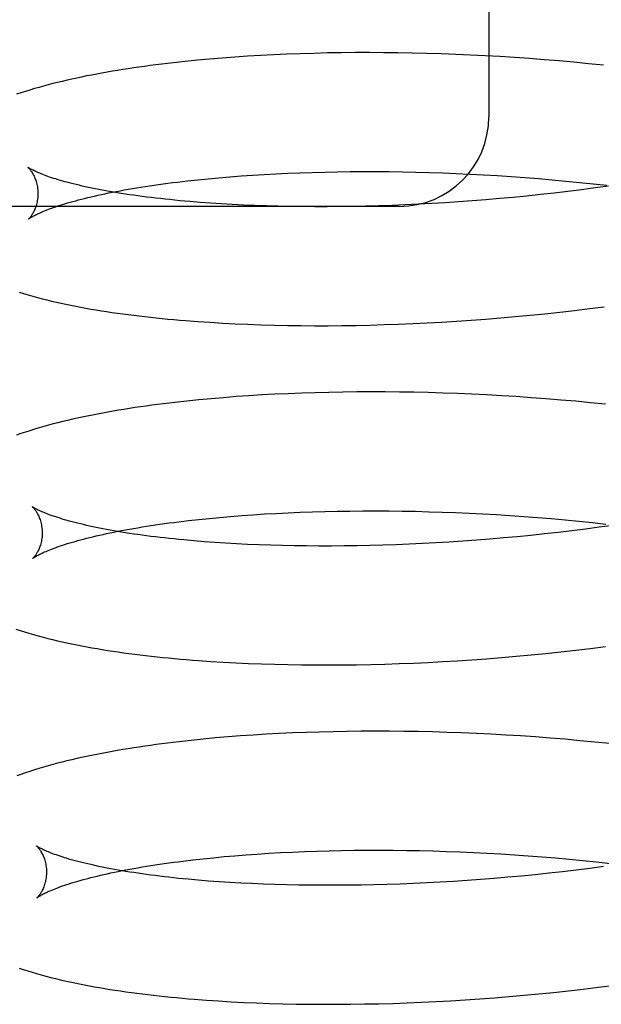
# Model space of a CAD drawing. Header units: inches. Extents: x 0 to 204, y 0 to 132.
# Tile 19 of 99: x 37.292 to 37.3894, y 50.0135 to 50.1783. Entities that reach past the tile are written whole.
import ezdxf

# ---------------------------------------------------------------- set-up
doc = ezdxf.new("R2010")
doc.units = ezdxf.units.IN
doc.header["$LTSCALE"] = 11.243375
doc.header["$MEASUREMENT"] = 0
doc.linetypes.add('HIDDEN', pattern=[0.2, 0.1, -0.1])
doc.layers.add('DEFAULT_2', color=8, linetype='HIDDEN')

msp = doc.modelspace()

# ---------------------------------------------------------------- linework, layer by layer
at = {"layer": 'DEFAULT_2', "color": 8, "linetype": 'HIDDEN'}
for p, q in [((37.3706, 50.38202), (37.3706, 50.16202)), ((37.32804, 50.172), (37.32593, 50.17184)), ((37.33019, 50.17215), (37.32804, 50.172)), ((37.33236, 50.17228), (37.33019, 50.17215)), ((37.33456, 50.17239), (37.33236, 50.17228)), ((37.33678, 50.17249), (37.33456, 50.17239)), ((37.33903, 50.17257), (37.33678, 50.17249)), ((37.3413, 50.17264), (37.33903, 50.17257)), ((37.3436, 50.1727), (37.3413, 50.17264)), ((37.34591, 50.17273), (37.3436, 50.1727)), ((37.34825, 50.17276), (37.34591, 50.17273)), ((37.35061, 50.17276), (37.34825, 50.17276)), ((37.35298, 50.17275), (37.35061, 50.17276)), ((37.35537, 50.17273), (37.35298, 50.17275)), ((37.35777, 50.17269), (37.35537, 50.17273)), ((37.36019, 50.17263), (37.35777, 50.17269)), ((37.36262, 50.17256), (37.36019, 50.17263)), ((37.36506, 50.17247), (37.36262, 50.17256)), ((37.36752, 50.17236), (37.36506, 50.17247)), ((37.36998, 50.17224), (37.36752, 50.17236)), ((37.37244, 50.1721), (37.36998, 50.17224)), ((37.37492, 50.17194), (37.37244, 50.1721)), ((37.37739, 50.17177), (37.37492, 50.17194)), ((37.32179, 50.17148), (37.31977, 50.17128)), ((37.32384, 50.17167), (37.32179, 50.17148)), ((37.32593, 50.17184), (37.32384, 50.17167)), ((37.37987, 50.17158), (37.37739, 50.17177)), ((37.38236, 50.17137), (37.37987, 50.17158)), ((37.38484, 50.17115), (37.38236, 50.17137)), ((37.38732, 50.17091), (37.38484, 50.17115)), ((37.3898, 50.17065), (37.38732, 50.17091)), ((37.32724, 50.15198), (37.32911, 50.15212)), ((37.32911, 50.15212), (37.33102, 50.15225)), ((37.33102, 50.15225), (37.33296, 50.15237)), ((37.33296, 50.15237), (37.33493, 50.15248)), ((37.33493, 50.15248), (37.33694, 50.15257)), ((37.33694, 50.15257), (37.33897, 50.15265)), ((37.33897, 50.15265), (37.34104, 50.15272)), ((37.34104, 50.15272), (37.34313, 50.15277)), ((37.34313, 50.15277), (37.34524, 50.15281)), ((37.34524, 50.15281), (37.34738, 50.15284)), ((37.34738, 50.15284), (37.34954, 50.15285)), ((37.34954, 50.15285), (37.35173, 50.15285)), ((37.35173, 50.15285), (37.35393, 50.15284)), ((37.35393, 50.15284), (37.35614, 50.15281)), ((37.35614, 50.15281), (37.35838, 50.15276)), ((37.35838, 50.15276), (37.36063, 50.1527)), ((37.36063, 50.1527), (37.36289, 50.15263)), ((37.36289, 50.15263), (37.36516, 50.15254)), ((37.36516, 50.15254), (37.36744, 50.15243)), ((37.36744, 50.15243), (37.36972, 50.15231)), ((37.36972, 50.15231), (37.37202, 50.15218)), ((37.37202, 50.15218), (37.37432, 50.15203)), ((37.31848, 50.1511), (37.32015, 50.1513)), ((37.32015, 50.1513), (37.32186, 50.15148)), ((37.32186, 50.15148), (37.32361, 50.15166)), ((37.32361, 50.15166), (37.32541, 50.15182)), ((37.32541, 50.15182), (37.32724, 50.15198)), ((37.37432, 50.15203), (37.37662, 50.15186)), ((37.37662, 50.15186), (37.37892, 50.15168)), ((37.37892, 50.15168), (37.38122, 50.15149)), ((37.38122, 50.15149), (37.38352, 50.15127)), ((37.38352, 50.15127), (37.38581, 50.15105)), ((37.38581, 50.15105), (37.3881, 50.15081)), ((37.3881, 50.15081), (37.39039, 50.15055)), ((37.37926, 50.149), (37.37697, 50.14876)), ((37.38155, 50.14925), (37.37926, 50.149)), ((37.38384, 50.14953), (37.38155, 50.14925)), ((37.38612, 50.14981), (37.38384, 50.14953)), ((37.3884, 50.15011), (37.38612, 50.14981)), ((37.39067, 50.15043), (37.3884, 50.15011)), ((37.32223, 50.14769), (37.32051, 50.14783)), ((37.32399, 50.14757), (37.32223, 50.14769)), ((37.32579, 50.14745), (37.32399, 50.14757)), ((37.32763, 50.14734), (37.32579, 50.14745)), ((37.32951, 50.14725), (37.32763, 50.14734)), ((37.33142, 50.14717), (37.32951, 50.14725)), ((37.33337, 50.1471), (37.33142, 50.14717)), ((37.35434, 50.14719), (37.35214, 50.14712)), ((37.35655, 50.14728), (37.35434, 50.14719)), ((37.35878, 50.14738), (37.35655, 50.14728)), ((37.36103, 50.1475), (37.35878, 50.14738)), ((37.36328, 50.14764), (37.36103, 50.1475)), ((37.36555, 50.14778), (37.36328, 50.14764)), ((37.36782, 50.14795), (37.36555, 50.14778)), ((37.3701, 50.14813), (37.36782, 50.14795)), ((37.37239, 50.14832), (37.3701, 50.14813)), ((37.37467, 50.14853), (37.37239, 50.14832)), ((37.37697, 50.14876), (37.37467, 50.14853)), ((37.3556, 50.14702), (37.2106, 50.14702)), ((37.33534, 50.14705), (37.33337, 50.1471)), ((37.33735, 50.14701), (37.33534, 50.14705)), ((37.33939, 50.14698), (37.33735, 50.14701)), ((37.34146, 50.14697), (37.33939, 50.14698)), ((37.34355, 50.14697), (37.34146, 50.14697)), ((37.34566, 50.14698), (37.34355, 50.14697)), ((37.3478, 50.14701), (37.34566, 50.14698)), ((37.34996, 50.14706), (37.3478, 50.14701)), ((37.35214, 50.14712), (37.34996, 50.14706)), ((37.37751, 50.1288), (37.37999, 50.12906)), ((37.37999, 50.12906), (37.38248, 50.12932)), ((37.38248, 50.12932), (37.38496, 50.12961)), ((37.38496, 50.12961), (37.38744, 50.12991)), ((37.38744, 50.12991), (37.38992, 50.13023)), ((37.32186, 50.12776), (37.32391, 50.12762)), ((37.32391, 50.12762), (37.326, 50.12749)), ((37.326, 50.12749), (37.32812, 50.12738)), ((37.35547, 50.12731), (37.35788, 50.12741)), ((37.35788, 50.12741), (37.3603, 50.12752)), ((37.3603, 50.12752), (37.36273, 50.12766)), ((37.36273, 50.12766), (37.36518, 50.12781)), ((37.36518, 50.12781), (37.36763, 50.12797)), ((37.36763, 50.12797), (37.37009, 50.12815)), ((37.37009, 50.12815), (37.37256, 50.12835)), ((37.37256, 50.12835), (37.37503, 50.12857)), ((37.37503, 50.12857), (37.37751, 50.1288)), ((37.32812, 50.12738), (37.33026, 50.12729)), ((37.33026, 50.12729), (37.33244, 50.12721)), ((37.33244, 50.12721), (37.33464, 50.12715)), ((37.33464, 50.12715), (37.33686, 50.1271)), ((37.33686, 50.1271), (37.33912, 50.12707)), ((37.33912, 50.12707), (37.34139, 50.12706)), ((37.34139, 50.12706), (37.34369, 50.12706)), ((37.34369, 50.12706), (37.34601, 50.12708)), ((37.34601, 50.12708), (37.34835, 50.12711)), ((37.34835, 50.12711), (37.3507, 50.12716)), ((37.3507, 50.12716), (37.35308, 50.12723)), ((37.35308, 50.12723), (37.35547, 50.12731)), ((37.34383, 50.1159), (37.34154, 50.11584)), ((37.34615, 50.11594), (37.34383, 50.1159)), ((37.34849, 50.11596), (37.34615, 50.11594)), ((37.35085, 50.11597), (37.34849, 50.11596)), ((37.35322, 50.11597), (37.35085, 50.11597)), ((37.35562, 50.11594), (37.35322, 50.11597)), ((37.35802, 50.11591), (37.35562, 50.11594)), ((37.36045, 50.11585), (37.35802, 50.11591)), ((37.32203, 50.11465), (37.32, 50.11444)), ((37.32408, 50.11484), (37.32203, 50.11465)), ((37.32616, 50.11501), (37.32408, 50.11484)), ((37.32827, 50.11518), (37.32616, 50.11501)), ((37.33042, 50.11532), (37.32827, 50.11518)), ((37.33259, 50.11546), (37.33042, 50.11532)), ((37.33479, 50.11557), (37.33259, 50.11546)), ((37.33701, 50.11568), (37.33479, 50.11557)), ((37.33926, 50.11577), (37.33701, 50.11568)), ((37.34154, 50.11584), (37.33926, 50.11577)), ((37.36288, 50.11578), (37.36045, 50.11585)), ((37.36533, 50.11569), (37.36288, 50.11578)), ((37.36778, 50.11559), (37.36533, 50.11569)), ((37.37025, 50.11547), (37.36778, 50.11559)), ((37.37272, 50.11533), (37.37025, 50.11547)), ((37.3752, 50.11518), (37.37272, 50.11533)), ((37.37768, 50.11501), (37.3752, 50.11518)), ((37.38017, 50.11482), (37.37768, 50.11501)), ((37.38266, 50.11462), (37.38017, 50.11482)), ((37.38515, 50.1144), (37.38266, 50.11462)), ((37.38764, 50.11416), (37.38515, 50.1144)), ((37.39012, 50.1139), (37.38764, 50.11416)), ((37.31868, 50.09425), (37.32033, 50.09444)), ((37.32033, 50.09444), (37.32203, 50.09463)), ((37.32203, 50.09463), (37.32376, 50.09481)), ((37.32376, 50.09481), (37.32554, 50.09498)), ((37.32554, 50.09498), (37.32736, 50.09514)), ((37.32736, 50.09514), (37.32921, 50.09528)), ((37.32921, 50.09528), (37.3311, 50.09542)), ((37.3311, 50.09542), (37.33303, 50.09554)), ((37.33303, 50.09554), (37.33499, 50.09565)), ((37.33499, 50.09565), (37.33698, 50.09575)), ((37.33698, 50.09575), (37.339, 50.09583)), ((37.339, 50.09583), (37.34105, 50.09591)), ((37.34105, 50.09591), (37.34312, 50.09596)), ((37.34312, 50.09596), (37.34523, 50.09601)), ((37.34523, 50.09601), (37.34735, 50.09604)), ((37.34735, 50.09604), (37.3495, 50.09606)), ((37.3495, 50.09606), (37.35167, 50.09606)), ((37.35167, 50.09606), (37.35386, 50.09605)), ((37.35386, 50.09605), (37.35607, 50.09603)), ((37.35607, 50.09603), (37.35829, 50.09599)), ((37.35829, 50.09599), (37.36053, 50.09593)), ((37.36053, 50.09593), (37.36278, 50.09586)), ((37.36278, 50.09586), (37.36504, 50.09578)), ((37.36504, 50.09578), (37.36732, 50.09568)), ((37.36732, 50.09568), (37.3696, 50.09557)), ((37.3696, 50.09557), (37.37188, 50.09544)), ((37.37188, 50.09544), (37.37417, 50.09529)), ((37.37417, 50.09529), (37.37647, 50.09514)), ((37.37647, 50.09514), (37.37877, 50.09496)), ((37.37877, 50.09496), (37.38106, 50.09477)), ((37.38106, 50.09477), (37.38336, 50.09457)), ((37.38336, 50.09457), (37.38565, 50.09435)), ((37.38681, 50.09302), (37.38453, 50.09273)), ((37.38565, 50.09435), (37.38794, 50.09411)), ((37.38909, 50.09332), (37.38681, 50.09302)), ((37.38794, 50.09411), (37.39022, 50.09386)), ((37.39136, 50.09363), (37.38909, 50.09332)), ((37.36851, 50.09116), (37.36624, 50.09099)), ((37.37079, 50.09133), (37.36851, 50.09116)), ((37.37308, 50.09153), (37.37079, 50.09133)), ((37.37537, 50.09174), (37.37308, 50.09153)), ((37.37766, 50.09196), (37.37537, 50.09174)), ((37.37995, 50.0922), (37.37766, 50.09196)), ((37.38224, 50.09246), (37.37995, 50.0922)), ((37.38453, 50.09273), (37.38224, 50.09246)), ((37.32294, 50.0909), (37.32121, 50.09104)), ((37.3247, 50.09078), (37.32294, 50.0909)), ((37.3265, 50.09066), (37.3247, 50.09078)), ((37.32834, 50.09055), (37.3265, 50.09066)), ((37.33021, 50.09046), (37.32834, 50.09055)), ((37.33212, 50.09038), (37.33021, 50.09046)), ((37.33407, 50.09031), (37.33212, 50.09038)), ((37.33605, 50.09026), (37.33407, 50.09031)), ((37.33805, 50.09022), (37.33605, 50.09026)), ((37.34009, 50.09019), (37.33805, 50.09022)), ((37.34215, 50.09018), (37.34009, 50.09019)), ((37.34425, 50.09018), (37.34215, 50.09018)), ((37.34636, 50.09019), (37.34425, 50.09018)), ((37.3485, 50.09022), (37.34636, 50.09019)), ((37.35066, 50.09027), (37.3485, 50.09022)), ((37.35284, 50.09033), (37.35066, 50.09027)), ((37.35503, 50.0904), (37.35284, 50.09033)), ((37.35725, 50.09049), (37.35503, 50.0904)), ((37.35948, 50.09059), (37.35725, 50.09049)), ((37.36172, 50.09071), (37.35948, 50.09059)), ((37.36397, 50.09084), (37.36172, 50.09071)), ((37.36624, 50.09099), (37.36397, 50.09084)), ((37.38515, 50.07275), (37.38764, 50.07305)), ((37.38764, 50.07305), (37.39013, 50.07337)), ((37.37024, 50.07132), (37.37272, 50.07152)), ((37.37272, 50.07152), (37.3752, 50.07173)), ((37.3752, 50.07173), (37.37768, 50.07196)), ((37.37768, 50.07196), (37.38017, 50.07221)), ((37.38017, 50.07221), (37.38266, 50.07247)), ((37.38266, 50.07247), (37.38515, 50.07275)), ((37.32402, 50.07087), (37.3261, 50.07074)), ((37.3261, 50.07074), (37.32822, 50.07062)), ((37.32822, 50.07062), (37.33036, 50.07053)), ((37.33036, 50.07053), (37.33254, 50.07044)), ((37.33254, 50.07044), (37.33474, 50.07038)), ((37.33474, 50.07038), (37.33696, 50.07033)), ((37.33696, 50.07033), (37.33922, 50.07029)), ((37.33922, 50.07029), (37.34149, 50.07027)), ((37.34149, 50.07027), (37.34379, 50.07027)), ((37.34379, 50.07027), (37.34611, 50.07028)), ((37.34611, 50.07028), (37.34845, 50.07031)), ((37.34845, 50.07031), (37.35082, 50.07036)), ((37.35082, 50.07036), (37.35319, 50.07042)), ((37.35319, 50.07042), (37.35559, 50.0705)), ((37.35559, 50.0705), (37.358, 50.07059)), ((37.358, 50.07059), (37.36043, 50.0707)), ((37.36043, 50.0707), (37.36286, 50.07083)), ((37.36286, 50.07083), (37.36531, 50.07098)), ((37.36531, 50.07098), (37.36777, 50.07114)), ((37.36777, 50.07114), (37.37024, 50.07132)), ((37.32689, 50.05822), (37.32481, 50.05805)), ((37.329, 50.05839), (37.32689, 50.05822)), ((37.33114, 50.05853), (37.329, 50.05839)), ((37.33332, 50.05867), (37.33114, 50.05853)), ((37.33551, 50.05878), (37.33332, 50.05867)), ((37.33774, 50.05889), (37.33551, 50.05878)), ((37.33999, 50.05897), (37.33774, 50.05889)), ((37.34226, 50.05905), (37.33999, 50.05897)), ((37.34456, 50.0591), (37.34226, 50.05905)), ((37.34688, 50.05915), (37.34456, 50.0591)), ((37.34922, 50.05917), (37.34688, 50.05915)), ((37.35157, 50.05918), (37.34922, 50.05917)), ((37.35395, 50.05918), (37.35157, 50.05918)), ((37.35634, 50.05915), (37.35395, 50.05918)), ((37.35875, 50.05912), (37.35634, 50.05915)), ((37.36117, 50.05906), (37.35875, 50.05912)), ((37.36361, 50.05899), (37.36117, 50.05906)), ((37.36605, 50.0589), (37.36361, 50.05899)), ((37.36851, 50.0588), (37.36605, 50.0589)), ((37.37098, 50.05868), (37.36851, 50.0588)), ((37.37345, 50.05854), (37.37098, 50.05868)), ((37.37593, 50.05839), (37.37345, 50.05854)), ((37.37841, 50.05822), (37.37593, 50.05839)), ((37.3809, 50.05803), (37.37841, 50.05822)), ((37.32275, 50.05786), (37.32073, 50.05765)), ((37.32481, 50.05805), (37.32275, 50.05786)), ((37.38338, 50.05783), (37.3809, 50.05803)), ((37.38587, 50.0576), (37.38338, 50.05783)), ((37.38836, 50.05737), (37.38587, 50.0576)), ((37.39085, 50.05711), (37.38836, 50.05737)), ((37.32808, 50.03834), (37.32993, 50.03849)), ((37.32993, 50.03849), (37.33182, 50.03863)), ((37.33182, 50.03863), (37.33375, 50.03875)), ((37.33375, 50.03875), (37.33571, 50.03886)), ((37.33571, 50.03886), (37.3377, 50.03896)), ((37.3377, 50.03896), (37.33972, 50.03904)), ((37.33972, 50.03904), (37.34177, 50.03911)), ((37.34177, 50.03911), (37.34385, 50.03917)), ((37.34385, 50.03917), (37.34595, 50.03922)), ((37.34595, 50.03922), (37.34807, 50.03925)), ((37.34807, 50.03925), (37.35022, 50.03927)), ((37.35022, 50.03927), (37.35239, 50.03927)), ((37.35239, 50.03927), (37.35458, 50.03926)), ((37.35458, 50.03926), (37.35679, 50.03924)), ((37.35679, 50.03924), (37.35901, 50.0392)), ((37.35901, 50.0392), (37.36125, 50.03914)), ((37.36125, 50.03914), (37.3635, 50.03907)), ((37.3635, 50.03907), (37.36576, 50.03899)), ((37.36576, 50.03899), (37.36804, 50.03889)), ((37.36804, 50.03889), (37.37032, 50.03878)), ((37.37032, 50.03878), (37.3726, 50.03865)), ((37.3726, 50.03865), (37.37489, 50.0385)), ((37.37489, 50.0385), (37.37719, 50.03834)), ((37.3194, 50.03746), (37.32105, 50.03765)), ((37.32105, 50.03765), (37.32275, 50.03784)), ((37.32275, 50.03784), (37.32448, 50.03802)), ((37.32448, 50.03802), (37.32626, 50.03819)), ((37.32626, 50.03819), (37.32808, 50.03834)), ((37.37719, 50.03834), (37.37949, 50.03817)), ((37.37949, 50.03817), (37.38178, 50.03798)), ((37.38178, 50.03798), (37.38408, 50.03778)), ((37.38408, 50.03778), (37.38637, 50.03756)), ((37.38637, 50.03756), (37.38866, 50.03732)), ((37.38866, 50.03732), (37.39094, 50.03707)), ((37.37838, 50.03517), (37.37609, 50.03495)), ((37.38067, 50.03541), (37.37838, 50.03517)), ((37.38296, 50.03567), (37.38067, 50.03541)), ((37.38525, 50.03594), (37.38296, 50.03567)), ((37.38753, 50.03623), (37.38525, 50.03594)), ((37.38981, 50.03653), (37.38753, 50.03623)), ((37.32366, 50.03411), (37.32194, 50.03425)), ((37.32542, 50.03398), (37.32366, 50.03411)), ((37.32722, 50.03387), (37.32542, 50.03398)), ((37.32906, 50.03376), (37.32722, 50.03387)), ((37.33093, 50.03367), (37.32906, 50.03376)), ((37.33284, 50.03359), (37.33093, 50.03367)), ((37.33479, 50.03352), (37.33284, 50.03359)), ((37.33677, 50.03347), (37.33479, 50.03352)), ((37.33877, 50.03343), (37.33677, 50.03347)), ((37.35138, 50.03348), (37.34922, 50.03343)), ((37.35356, 50.03353), (37.35138, 50.03348)), ((37.35575, 50.03361), (37.35356, 50.03353)), ((37.35797, 50.0337), (37.35575, 50.03361)), ((37.3602, 50.0338), (37.35797, 50.0337)), ((37.36244, 50.03392), (37.3602, 50.0338)), ((37.36469, 50.03405), (37.36244, 50.03392)), ((37.36696, 50.0342), (37.36469, 50.03405)), ((37.36923, 50.03436), (37.36696, 50.0342)), ((37.37151, 50.03454), (37.36923, 50.03436)), ((37.3738, 50.03474), (37.37151, 50.03454)), ((37.37609, 50.03495), (37.3738, 50.03474)), ((37.34081, 50.0334), (37.33877, 50.03343)), ((37.34288, 50.03339), (37.34081, 50.0334)), ((37.34497, 50.03339), (37.34288, 50.03339)), ((37.34708, 50.0334), (37.34497, 50.03339)), ((37.34922, 50.03343), (37.34708, 50.0334)), ((37.37896, 50.01522), (37.38144, 50.01547)), ((37.38144, 50.01547), (37.38392, 50.01574)), ((37.38392, 50.01574), (37.3864, 50.01603)), ((37.3864, 50.01603), (37.38889, 50.01633)), ((37.38889, 50.01633), (37.39137, 50.01665)), ((37.3233, 50.01417), (37.32535, 50.01404)), ((37.32535, 50.01404), (37.32744, 50.01391)), ((37.32744, 50.01391), (37.32956, 50.0138)), ((37.32956, 50.0138), (37.33171, 50.01371)), ((37.33171, 50.01371), (37.33388, 50.01363)), ((37.35452, 50.01364), (37.35692, 50.01373)), ((37.35692, 50.01373), (37.35932, 50.01383)), ((37.35932, 50.01383), (37.36174, 50.01394)), ((37.36174, 50.01394), (37.36418, 50.01407)), ((37.36418, 50.01407), (37.36662, 50.01422)), ((37.36662, 50.01422), (37.36907, 50.01439)), ((37.36907, 50.01439), (37.37154, 50.01457)), ((37.37154, 50.01457), (37.374, 50.01477)), ((37.374, 50.01477), (37.37648, 50.01499)), ((37.37648, 50.01499), (37.37896, 50.01522)), ((37.33388, 50.01363), (37.33608, 50.01357)), ((37.33608, 50.01357), (37.33831, 50.01352)), ((37.33831, 50.01352), (37.34056, 50.01349)), ((37.34056, 50.01349), (37.34283, 50.01348)), ((37.34283, 50.01348), (37.34513, 50.01348)), ((37.34513, 50.01348), (37.34745, 50.0135)), ((37.34745, 50.0135), (37.34979, 50.01353)), ((37.34979, 50.01353), (37.35215, 50.01358)), ((37.35215, 50.01358), (37.35452, 50.01364))]:
    msp.add_line(p, q, dxfattribs=at)
for points in [[(37.31977, 50.17128), (37.31877, 50.17118), (37.31778, 50.17107), (37.31679, 50.17095), (37.31582, 50.17083), (37.31485, 50.17071), (37.31389, 50.17059), (37.31295, 50.17046), (37.312, 50.17033), (37.3111, 50.1702)], [(37.3111, 50.1702), (37.31022, 50.17007), (37.30932, 50.16993), (37.30843, 50.16978), (37.30755, 50.16964), (37.30667, 50.16949), (37.3058, 50.16933), (37.30494, 50.16917), (37.30409, 50.16901), (37.30324, 50.16885), (37.30241, 50.16867), (37.30158, 50.1685), (37.30076, 50.16832), (37.29996, 50.16814), (37.29916, 50.16795), (37.29837, 50.16776), (37.29759, 50.16757), (37.29681, 50.16737), (37.29604, 50.16716), (37.29527, 50.16695), (37.29451, 50.16673), (37.29375, 50.1665), (37.29299, 50.16627), (37.29224, 50.16602), (37.29151, 50.16578)], [(37.2934, 50.15357), (37.29339, 50.15358), (37.29338, 50.15359), (37.29338, 50.15358), (37.29339, 50.15357), (37.29342, 50.15356), (37.29344, 50.15353), (37.29347, 50.1535), (37.29351, 50.15346), (37.29356, 50.15342), (37.2936, 50.15336), (37.29366, 50.15331), (37.29371, 50.15324), (37.29378, 50.15316), (37.29384, 50.15308), (37.29391, 50.15299), (37.29398, 50.15289), (37.29405, 50.15279), (37.29412, 50.15267), (37.2942, 50.15255), (37.29427, 50.15241), (37.29435, 50.15227), (37.29443, 50.15211), (37.2945, 50.15195), (37.29458, 50.15177), (37.29465, 50.15159), (37.29472, 50.15139), (37.29478, 50.15118), (37.29485, 50.15097), (37.2949, 50.15074), (37.29495, 50.15051), (37.29499, 50.15027), (37.29503, 50.15002), (37.29506, 50.14976), (37.29507, 50.1495), (37.29508, 50.14926)], [(37.32051, 50.14783), (37.31883, 50.14798), (37.31801, 50.14806), (37.31719, 50.14815), (37.31639, 50.14823), (37.3156, 50.14832), (37.31483, 50.1484), (37.31406, 50.1485), (37.31331, 50.14859), (37.31257, 50.14868), (37.31184, 50.14878), (37.31112, 50.14888), (37.31042, 50.14898), (37.30973, 50.14909), (37.30905, 50.14919), (37.30838, 50.1493), (37.30773, 50.14941), (37.30709, 50.14952), (37.30647, 50.14963), (37.30586, 50.14974), (37.30526, 50.14985), (37.30468, 50.14997), (37.30411, 50.15008), (37.30356, 50.1502), (37.30302, 50.15032), (37.3025, 50.15043), (37.30199, 50.15055), (37.30149, 50.15067), (37.30101, 50.15079), (37.30055, 50.15091), (37.3001, 50.15102), (37.29966, 50.15114), (37.29924, 50.15126), (37.29884, 50.15138), (37.29845, 50.15149), (37.29808, 50.15161), (37.29772, 50.15172), (37.29737, 50.15183), (37.29705, 50.15194), (37.29673, 50.15205), (37.29644, 50.15216), (37.29616, 50.15226), (37.29589, 50.15236), (37.29564, 50.15246), (37.2954, 50.15256), (37.29518, 50.15265), (37.29497, 50.15274), (37.29478, 50.15283), (37.2946, 50.15291), (37.29444, 50.15299), (37.29428, 50.15306), (37.29415, 50.15313), (37.29402, 50.1532), (37.29391, 50.15326), (37.2938, 50.15332), (37.29372, 50.15337), (37.29364, 50.15342), (37.29357, 50.15346), (37.29351, 50.15349), (37.29347, 50.15352), (37.29343, 50.15355), (37.2934, 50.15357), (37.2934, 50.15357)], [(37.29349, 50.14489), (37.29349, 50.1449), (37.29351, 50.14491), (37.29354, 50.14493), (37.29357, 50.14495), (37.29362, 50.14499), (37.29367, 50.14502), (37.29373, 50.14506), (37.29381, 50.14511), (37.29389, 50.14517), (37.29399, 50.14522), (37.2941, 50.14529), (37.29422, 50.14536), (37.29436, 50.14543), (37.29451, 50.14551), (37.29467, 50.14559), (37.29484, 50.14567), (37.29503, 50.14576), (37.29523, 50.14586), (37.29545, 50.14596), (37.29568, 50.14606), (37.29592, 50.14616), (37.29618, 50.14627), (37.29645, 50.14638), (37.29674, 50.14649), (37.29705, 50.14661), (37.29737, 50.14673), (37.29771, 50.14684), (37.29806, 50.14697), (37.29842, 50.14709), (37.2988, 50.14721), (37.2992, 50.14734), (37.29961, 50.14747), (37.30004, 50.1476), (37.30048, 50.14772), (37.30094, 50.14785), (37.30141, 50.14798), (37.30189, 50.14811), (37.3024, 50.14824), (37.30291, 50.14837), (37.30344, 50.1485), (37.30399, 50.14863), (37.30455, 50.14876), (37.30512, 50.14889), (37.30571, 50.14902), (37.30631, 50.14915), (37.30692, 50.14927), (37.30755, 50.1494), (37.30819, 50.14952), (37.30885, 50.14965), (37.30952, 50.14977), (37.3102, 50.14989), (37.3109, 50.15001), (37.3116, 50.15013), (37.31232, 50.15024), (37.31306, 50.15036), (37.3138, 50.15047), (37.31456, 50.15058), (37.3153, 50.15069)], [(37.3153, 50.15069), (37.31606, 50.15079), (37.31685, 50.1509), (37.31766, 50.151), (37.31848, 50.1511)], [(37.29508, 50.14926), (37.29508, 50.14902), (37.29507, 50.14876), (37.29505, 50.1485), (37.29502, 50.14825), (37.29498, 50.14801), (37.29494, 50.14778), (37.29489, 50.14755), (37.29483, 50.14733), (37.29477, 50.14713), (37.29471, 50.14693), (37.29464, 50.14674), (37.29457, 50.14657), (37.2945, 50.1464), (37.29443, 50.14624), (37.29436, 50.1461), (37.29428, 50.14596), (37.29421, 50.14583), (37.29414, 50.14572), (37.29407, 50.14561), (37.29401, 50.14551), (37.29394, 50.14541), (37.29388, 50.14533), (37.29382, 50.14525), (37.29376, 50.14519), (37.29371, 50.14512), (37.29367, 50.14507), (37.29362, 50.14502), (37.29359, 50.14499), (37.29355, 50.14495), (37.29353, 50.14493), (37.29351, 50.14491), (37.29349, 50.1449), (37.29349, 50.14489)], [(37.29192, 50.13266), (37.29267, 50.13243), (37.29343, 50.13221), (37.29421, 50.13199), (37.29499, 50.13177), (37.29578, 50.13157), (37.29658, 50.13137), (37.29737, 50.13118), (37.29817, 50.131), (37.29897, 50.13082), (37.29978, 50.13064), (37.3006, 50.13048), (37.30143, 50.13031), (37.30227, 50.13015), (37.30312, 50.13), (37.30397, 50.12985), (37.30484, 50.1297), (37.30571, 50.12956), (37.30659, 50.12942), (37.30748, 50.12929), (37.30838, 50.12916), (37.30929, 50.12904), (37.3102, 50.12891), (37.31113, 50.1288), (37.31206, 50.12868), (37.313, 50.12857), (37.31395, 50.12847), (37.31491, 50.12836), (37.31588, 50.12827), (37.31685, 50.12817), (37.31784, 50.12808), (37.31883, 50.12799), (37.31983, 50.12791), (37.32186, 50.12776)], [(37.32, 50.11444), (37.31901, 50.11433), (37.31802, 50.11422), (37.31704, 50.1141), (37.31606, 50.11398), (37.3151, 50.11386), (37.31414, 50.11374), (37.3132, 50.11361), (37.31226, 50.11347), (37.31133, 50.11334), (37.31041, 50.11319), (37.30949, 50.11305), (37.30859, 50.1129), (37.3077, 50.11275), (37.30681, 50.11259), (37.30593, 50.11243), (37.30506, 50.11227), (37.3042, 50.1121), (37.30335, 50.11193), (37.30251, 50.11175), (37.30167, 50.11157), (37.30085, 50.11139), (37.30004, 50.1112), (37.29923, 50.11101), (37.29844, 50.11081), (37.29764, 50.11061), (37.29686, 50.1104), (37.29607, 50.11018), (37.29529, 50.10996), (37.29451, 50.10972), (37.29374, 50.10948), (37.29298, 50.10924), (37.29224, 50.10899), (37.29151, 50.10873)], [(37.29412, 50.09678), (37.29411, 50.09679), (37.2941, 50.0968), (37.2941, 50.09679), (37.29412, 50.09678), (37.29414, 50.09676), (37.29416, 50.09674), (37.29419, 50.09671), (37.29423, 50.09667), (37.29428, 50.09663), (37.29432, 50.09657), (37.29438, 50.09651), (37.29443, 50.09645), (37.2945, 50.09637), (37.29456, 50.09629), (37.29463, 50.0962), (37.2947, 50.0961), (37.29477, 50.096), (37.29484, 50.09588), (37.29492, 50.09575), (37.29499, 50.09562), (37.29507, 50.09548), (37.29515, 50.09532), (37.29522, 50.09516), (37.2953, 50.09498), (37.29537, 50.09479), (37.29544, 50.0946), (37.29551, 50.09439), (37.29557, 50.09418), (37.29562, 50.09395), (37.29567, 50.09372), (37.29571, 50.09347), (37.29575, 50.09323), (37.29578, 50.09297), (37.29579, 50.09271), (37.2958, 50.09247)], [(37.32121, 50.09104), (37.31954, 50.09119), (37.31871, 50.09127), (37.3179, 50.09136), (37.3171, 50.09144), (37.31631, 50.09153), (37.31554, 50.09161), (37.31477, 50.09171), (37.31402, 50.0918), (37.31328, 50.0919), (37.31255, 50.09199), (37.31183, 50.09209), (37.31113, 50.09219), (37.31044, 50.0923), (37.30976, 50.0924), (37.30909, 50.09251), (37.30844, 50.09262), (37.30781, 50.09273), (37.30718, 50.09284), (37.30657, 50.09295), (37.30598, 50.09306), (37.30539, 50.09318), (37.30483, 50.09329), (37.30427, 50.09341), (37.30373, 50.09353), (37.30321, 50.09364), (37.3027, 50.09376), (37.30221, 50.09388), (37.30173, 50.094), (37.30126, 50.09412), (37.30081, 50.09423), (37.30038, 50.09435), (37.29996, 50.09447), (37.29955, 50.09459), (37.29917, 50.0947), (37.29879, 50.09482), (37.29843, 50.09493), (37.29809, 50.09504), (37.29776, 50.09515), (37.29745, 50.09526), (37.29715, 50.09537), (37.29687, 50.09547), (37.29661, 50.09557), (37.29636, 50.09567), (37.29612, 50.09577), (37.2959, 50.09586), (37.29569, 50.09595), (37.2955, 50.09603), (37.29532, 50.09612), (37.29515, 50.0962), (37.295, 50.09627), (37.29486, 50.09634), (37.29474, 50.09641), (37.29463, 50.09647), (37.29452, 50.09653), (37.29443, 50.09658), (37.29436, 50.09662), (37.29429, 50.09667), (37.29423, 50.0967), (37.29419, 50.09673), (37.29415, 50.09676), (37.29412, 50.09678), (37.29412, 50.09678)], [(37.29421, 50.0881), (37.29422, 50.08811), (37.29423, 50.08812), (37.29426, 50.08814), (37.2943, 50.08817), (37.29434, 50.0882), (37.2944, 50.08824), (37.29446, 50.08828), (37.29454, 50.08833), (37.29463, 50.08838), (37.29473, 50.08844), (37.29484, 50.08851), (37.29496, 50.08858), (37.2951, 50.08865), (37.29525, 50.08873), (37.29541, 50.08881), (37.29559, 50.0889), (37.29578, 50.08899), (37.29599, 50.08908), (37.29621, 50.08918), (37.29644, 50.08928), (37.29669, 50.08939), (37.29695, 50.0895), (37.29723, 50.08961), (37.29752, 50.08972), (37.29783, 50.08984), (37.29816, 50.08996), (37.2985, 50.09008), (37.29885, 50.0902), (37.29922, 50.09032), (37.29961, 50.09045), (37.30001, 50.09058), (37.30043, 50.0907), (37.30086, 50.09083), (37.3013, 50.09096), (37.30177, 50.09109), (37.30224, 50.09122), (37.30273, 50.09135), (37.30324, 50.09148), (37.30376, 50.09161), (37.3043, 50.09174), (37.30485, 50.09187), (37.30541, 50.092), (37.30599, 50.09213), (37.30658, 50.09226), (37.30719, 50.09239), (37.30781, 50.09252), (37.30845, 50.09264), (37.30909, 50.09277), (37.30976, 50.09289), (37.31043, 50.09301), (37.31112, 50.09313), (37.31182, 50.09325), (37.31253, 50.09337), (37.31326, 50.09349), (37.314, 50.0936), (37.31475, 50.09371), (37.31551, 50.09382), (37.31629, 50.09393), (37.31707, 50.09404), (37.31787, 50.09414), (37.31868, 50.09425)], [(37.2958, 50.09247), (37.2958, 50.09223), (37.29579, 50.09197), (37.29577, 50.09171), (37.29574, 50.09146), (37.2957, 50.09122), (37.29566, 50.09098), (37.29561, 50.09076), (37.29555, 50.09054), (37.29549, 50.09033), (37.29543, 50.09013), (37.29536, 50.08994), (37.29529, 50.08977), (37.29522, 50.0896), (37.29515, 50.08944), (37.29507, 50.0893), (37.295, 50.08916), (37.29493, 50.08904), (37.29486, 50.08892), (37.29479, 50.08881), (37.29472, 50.08871), (37.29466, 50.08862), (37.29459, 50.08853), (37.29454, 50.08846), (37.29448, 50.08839), (37.29443, 50.08833), (37.29438, 50.08828), (37.29434, 50.08823), (37.2943, 50.08819), (37.29427, 50.08816), (37.29424, 50.08813), (37.29423, 50.08812), (37.29421, 50.0881), (37.29421, 50.0881)], [(37.29141, 50.07627), (37.29211, 50.07604), (37.29284, 50.07581), (37.29359, 50.07558), (37.29436, 50.07536), (37.29514, 50.07514), (37.29594, 50.07492), (37.29674, 50.07472), (37.29754, 50.07452), (37.29834, 50.07433), (37.29915, 50.07415), (37.29995, 50.07397), (37.30077, 50.0738), (37.30159, 50.07363), (37.30242, 50.07347), (37.30327, 50.07331), (37.30412, 50.07316), (37.30498, 50.07301), (37.30585, 50.07286), (37.30673, 50.07272), (37.30762, 50.07259), (37.30852, 50.07245), (37.30942, 50.07232), (37.31033, 50.0722), (37.31125, 50.07208), (37.31219, 50.07196), (37.31312, 50.07185), (37.31407, 50.07174), (37.31503, 50.07164), (37.31599, 50.07154), (37.31697, 50.07144), (37.31795, 50.07135), (37.31894, 50.07126), (37.31994, 50.07117), (37.32095, 50.07109), (37.32196, 50.07101), (37.32402, 50.07087)], [(37.32073, 50.05765), (37.31973, 50.05754), (37.31874, 50.05743), (37.31776, 50.05731), (37.31679, 50.05719), (37.31583, 50.05707), (37.31487, 50.05695), (37.31392, 50.05682), (37.31298, 50.05668), (37.31205, 50.05654), (37.31113, 50.0564), (37.31022, 50.05626), (37.30932, 50.05611), (37.30842, 50.05596), (37.30754, 50.0558), (37.30666, 50.05564), (37.30579, 50.05548), (37.30493, 50.05531), (37.30408, 50.05514), (37.30324, 50.05496), (37.3024, 50.05478), (37.30158, 50.0546), (37.30076, 50.05441), (37.29995, 50.05422), (37.29915, 50.05402), (37.29836, 50.05381), (37.29757, 50.0536), (37.2968, 50.05339), (37.29603, 50.05317), (37.29526, 50.05294), (37.2945, 50.0527), (37.29374, 50.05246), (37.29298, 50.05221), (37.29224, 50.05195), (37.29153, 50.05169)], [(37.29484, 50.03999), (37.29483, 50.04), (37.29482, 50.04001), (37.29482, 50.04), (37.29484, 50.03999), (37.29486, 50.03997), (37.29488, 50.03995), (37.29491, 50.03992), (37.29495, 50.03988), (37.295, 50.03983), (37.29505, 50.03978), (37.2951, 50.03972), (37.29515, 50.03966), (37.29522, 50.03958), (37.29528, 50.0395), (37.29535, 50.03941), (37.29542, 50.03931), (37.29549, 50.0392), (37.29556, 50.03909), (37.29564, 50.03896), (37.29571, 50.03883), (37.29579, 50.03868), (37.29587, 50.03853), (37.29594, 50.03836), (37.29602, 50.03819), (37.29609, 50.038), (37.29616, 50.03781), (37.29623, 50.0376), (37.29629, 50.03739), (37.29634, 50.03716), (37.29639, 50.03693), (37.29643, 50.03668), (37.29647, 50.03643), (37.2965, 50.03618), (37.29651, 50.03592), (37.29652, 50.03568)], [(37.32194, 50.03425), (37.32026, 50.0344), (37.31943, 50.03448), (37.31862, 50.03456), (37.31782, 50.03465), (37.31703, 50.03473), (37.31626, 50.03482), (37.31549, 50.03492), (37.31474, 50.03501), (37.314, 50.0351), (37.31327, 50.0352), (37.31255, 50.0353), (37.31185, 50.0354), (37.31116, 50.03551), (37.31048, 50.03561), (37.30982, 50.03572), (37.30916, 50.03583), (37.30853, 50.03594), (37.3079, 50.03605), (37.30729, 50.03616), (37.3067, 50.03627), (37.30611, 50.03639), (37.30555, 50.0365), (37.30499, 50.03662), (37.30445, 50.03674), (37.30393, 50.03685), (37.30342, 50.03697), (37.30293, 50.03709), (37.30245, 50.03721), (37.30198, 50.03733), (37.30153, 50.03744), (37.3011, 50.03756), (37.30068, 50.03768), (37.30027, 50.03779), (37.29989, 50.03791), (37.29951, 50.03802), (37.29915, 50.03814), (37.29881, 50.03825), (37.29848, 50.03836), (37.29817, 50.03847), (37.29788, 50.03857), (37.29759, 50.03868), (37.29733, 50.03878), (37.29708, 50.03888), (37.29684, 50.03897), (37.29662, 50.03907), (37.29641, 50.03916), (37.29622, 50.03924), (37.29604, 50.03933), (37.29588, 50.03941), (37.29572, 50.03948), (37.29558, 50.03955), (37.29546, 50.03962), (37.29535, 50.03968), (37.29524, 50.03973), (37.29515, 50.03979), (37.29508, 50.03983), (37.29501, 50.03988), (37.29495, 50.03991), (37.29491, 50.03994), (37.29487, 50.03997), (37.29484, 50.03999), (37.29484, 50.03999)], [(37.29493, 50.03131), (37.29494, 50.03132), (37.29495, 50.03133), (37.29498, 50.03135), (37.29502, 50.03138), (37.29506, 50.03141), (37.29512, 50.03144), (37.29518, 50.03149), (37.29526, 50.03154), (37.29535, 50.03159), (37.29545, 50.03165), (37.29556, 50.03171), (37.29568, 50.03178), (37.29582, 50.03186), (37.29597, 50.03194), (37.29613, 50.03202), (37.29631, 50.03211), (37.2965, 50.0322), (37.29671, 50.03229), (37.29693, 50.03239), (37.29716, 50.03249), (37.29741, 50.0326), (37.29767, 50.03271), (37.29795, 50.03282), (37.29824, 50.03293), (37.29855, 50.03305), (37.29888, 50.03317), (37.29922, 50.03329), (37.29957, 50.03341), (37.29994, 50.03353), (37.30033, 50.03366), (37.30073, 50.03379), (37.30115, 50.03391), (37.30158, 50.03404), (37.30202, 50.03417), (37.30249, 50.0343), (37.30296, 50.03443), (37.30345, 50.03456), (37.30396, 50.03469), (37.30448, 50.03482), (37.30502, 50.03495), (37.30557, 50.03508), (37.30613, 50.03521), (37.30671, 50.03534), (37.3073, 50.03547), (37.30791, 50.0356), (37.30853, 50.03573), (37.30917, 50.03585), (37.30982, 50.03598), (37.31048, 50.0361), (37.31115, 50.03622), (37.31184, 50.03634), (37.31254, 50.03646), (37.31325, 50.03658), (37.31398, 50.0367), (37.31472, 50.03681), (37.31547, 50.03692), (37.31623, 50.03703), (37.31701, 50.03714), (37.31779, 50.03725), (37.31859, 50.03735), (37.3194, 50.03746)], [(37.29652, 50.03568), (37.29652, 50.03544), (37.29651, 50.03518), (37.29649, 50.03492), (37.29646, 50.03467), (37.29642, 50.03443), (37.29638, 50.03419), (37.29633, 50.03396), (37.29627, 50.03375), (37.29621, 50.03354), (37.29615, 50.03334), (37.29608, 50.03315), (37.29601, 50.03298), (37.29594, 50.03281), (37.29587, 50.03265), (37.29579, 50.03251), (37.29572, 50.03237), (37.29565, 50.03224), (37.29558, 50.03213), (37.29551, 50.03202), (37.29544, 50.03192), (37.29538, 50.03183), (37.29531, 50.03174), (37.29526, 50.03167), (37.2952, 50.0316), (37.29515, 50.03154), (37.2951, 50.03148), (37.29506, 50.03144), (37.29502, 50.0314), (37.29499, 50.03137), (37.29496, 50.03134), (37.29495, 50.03132), (37.29493, 50.03131), (37.29493, 50.03131)], [(37.29193, 50.01955), (37.29264, 50.01931), (37.29337, 50.01908), (37.29411, 50.01885), (37.29487, 50.01862), (37.29565, 50.0184), (37.29643, 50.01819), (37.29723, 50.01799), (37.29802, 50.01779), (37.29882, 50.0176), (37.29962, 50.01741), (37.30043, 50.01723), (37.30124, 50.01706), (37.30205, 50.01689), (37.30288, 50.01673), (37.30371, 50.01657), (37.30456, 50.01642), (37.30541, 50.01627), (37.30628, 50.01612), (37.30715, 50.01598), (37.30803, 50.01584), (37.30892, 50.01571), (37.30982, 50.01558), (37.31073, 50.01545), (37.31164, 50.01533), (37.31257, 50.01521), (37.3135, 50.0151), (37.31444, 50.01499), (37.31539, 50.01488), (37.31635, 50.01478), (37.31732, 50.01468), (37.3183, 50.01459), (37.31928, 50.0145), (37.32027, 50.01441), (37.32127, 50.01433), (37.3233, 50.01417)]]:
    msp.add_lwpolyline(points, dxfattribs=at)
msp.add_arc((37.3556, 50.16202), 0.015, 270, 360, dxfattribs=at)

doc.saveas('drawing.dxf')
